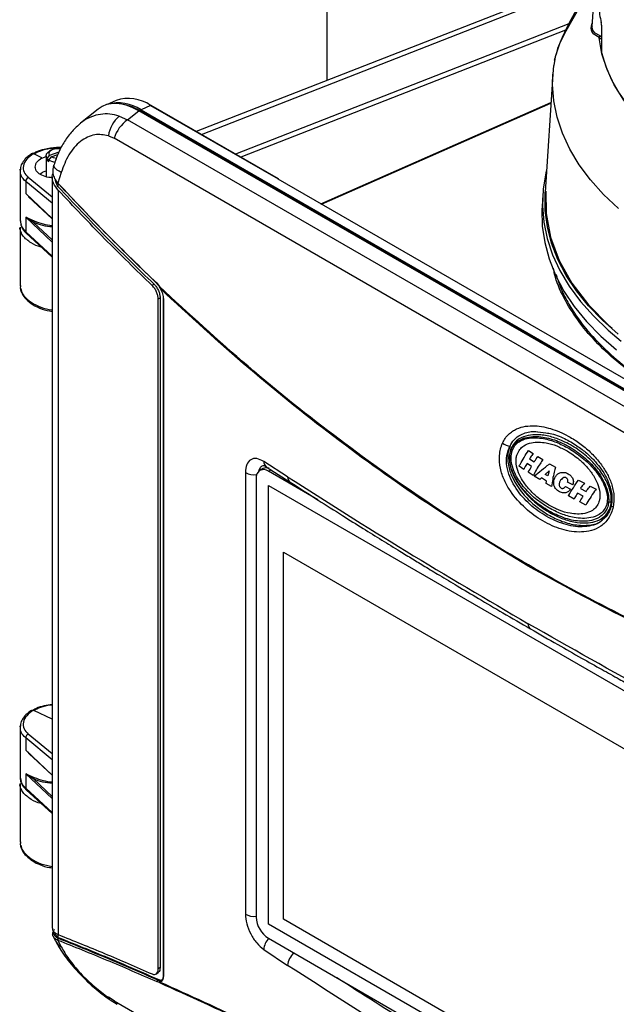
# Model space of a CAD drawing. Header units: inches. Extents: x 0.6 to 33.8, y 0 to 21.7.
# Tile 92 of 169: x 25.1 to 26.1, y 11.4 to 13.1. Entities that reach past the tile are written whole.
import ezdxf

# ---------------------------------------------------------------- set-up
doc = ezdxf.new("R2010")
doc.units = ezdxf.units.IN
doc.header["$MEASUREMENT"] = 0

msp = doc.modelspace()

# ---------------------------------------------------------------- linework, layer by layer
at = {"color": 7, "linetype": 'Continuous'}
for p, q in [((25.5756, 13.405), (25.5756, 13.0134)), ((26.0285, 13.1907), (25.3529, 12.9262)), ((25.3618, 12.9211), (26.0247, 13.1807)), ((26.0305, 13.1547), (26.0273, 13.1051)), ((25.9878, 13.1097), (25.4201, 12.8874)), ((26.0275, 13.1052), (26.0273, 13.104)), ((26.0434, 13.1075), (26.0437, 13.0604)), ((25.9824, 13.099), (25.429, 12.8823)), ((26.0416, 13.0842), (26.0393, 13.0856)), ((26.0436, 13.0833), (26.0416, 13.0842)), ((25.9617, 13.0388), (25.9607, 13.0237)), ((25.9639, 13.0495), (25.9621, 13.0387)), ((25.9642, 13.051), (25.963, 13.047)), ((25.9604, 13.0237), (25.9474, 12.8225)), ((25.2165, 12.9788), (25.2013, 12.9721)), ((25.2752, 12.9706), (25.2591, 12.9629)), ((25.2752, 12.9706), (25.4924, 12.8452)), ((25.4933, 12.8452), (25.2761, 12.9706)), ((25.5656, 12.8029), (25.9573, 12.9755)), ((25.5664, 12.8024), (25.9572, 12.9746)), ((25.186, 12.9643), (25.1559, 12.9403)), ((25.2358, 12.9461), (25.2551, 12.9615)), ((26.8468, 12.0427), (25.2551, 12.9615)), ((25.2577, 12.96), (25.2591, 12.9608)), ((25.2591, 12.9629), (26.8497, 12.0446)), ((26.8497, 12.0426), (25.2591, 12.9608)), ((25.1561, 12.94), (25.1551, 12.9391)), ((25.2217, 12.9523), (25.2358, 12.9461)), ((26.8238, 12.0294), (25.2358, 12.9461)), ((25.2033, 12.9189), (25.213, 12.9145)), ((26.801, 11.9978), (25.213, 12.9145)), ((25.0761, 12.888), (25.0755, 12.8883)), ((25.0899, 12.8814), (25.0761, 12.888)), ((25.099, 12.8798), (25.1033, 12.8854)), ((25.1065, 12.8946), (25.103, 12.8926)), ((25.1189, 12.891), (25.1033, 12.8854)), ((25.1058, 12.8829), (25.1172, 12.887)), ((25.0899, 12.8814), (25.09, 12.8806)), ((25.09, 12.8806), (25.0972, 12.8834)), ((25.0972, 12.8846), (25.0972, 12.8492)), ((25.099, 12.8774), (25.099, 12.8798)), ((25.1026, 12.8787), (25.099, 12.8774)), ((25.1058, 12.8829), (25.1016, 12.8774)), ((25.1016, 12.8774), (25.1016, 12.875)), ((25.0535, 12.862), (25.0529, 12.859)), ((25.0529, 12.8591), (25.0529, 12.774)), ((25.1104, 12.8685), (25.1095, 12.8654)), ((25.1104, 12.8671), (25.1098, 12.8653)), ((25.1229, 12.8564), (25.1175, 12.8381)), ((25.0625, 12.841), (25.0625, 12.8202)), ((25.1076, 12.8038), (25.0625, 12.841)), ((25.1076, 12.8141), (25.0669, 12.8476)), ((25.1076, 12.8489), (25.1076, 11.5688)), ((25.1184, 12.8368), (25.1164, 12.8396)), ((25.1179, 12.8319), (25.1179, 12.8357)), ((25.4924, 12.8451), (25.4924, 12.8452)), ((26.6486, 12.1777), (25.4924, 12.8451)), ((25.0625, 12.8202), (25.0678, 12.8154)), ((25.0717, 12.8107), (25.0625, 12.8202)), ((25.0625, 12.8202), (25.1076, 12.7778)), ((25.1177, 12.8263), (25.1177, 11.5577)), ((25.9436, 12.8188), (25.9423, 12.7985)), ((25.0675, 12.815), (25.1076, 12.7773)), ((25.0529, 12.774), (25.0547, 12.7668)), ((25.0535, 12.774), (25.0537, 12.7727)), ((25.0625, 12.78), (25.0625, 12.7553)), ((25.0625, 12.78), (25.0717, 12.7759)), ((25.0759, 12.7712), (25.0625, 12.78)), ((25.1076, 12.7377), (25.0625, 12.78)), ((25.0717, 12.7759), (25.0771, 12.7737)), ((25.1076, 12.7414), (25.0759, 12.7712)), ((25.0529, 12.7632), (25.0529, 12.6637)), ((25.1076, 12.7138), (25.0625, 12.7553)), ((25.0635, 12.7527), (25.1076, 12.7122)), ((25.2862, 12.6692), (25.2851, 12.6684)), ((25.0529, 12.6638), (25.0535, 12.6617)), ((25.2812, 12.6658), (25.278, 12.6636)), ((25.2866, 12.6669), (25.2904, 12.6618)), ((25.2876, 12.6655), (25.291, 12.6609)), ((25.2904, 12.6618), (25.2917, 12.6583)), ((25.2882, 12.6407), (25.2914, 12.6429)), ((25.2882, 11.4991), (25.2882, 12.6407)), ((25.2914, 12.6429), (25.2914, 11.5013)), ((25.2965, 12.6416), (25.2965, 11.4875)), ((25.297, 12.6408), (25.297, 11.4868)), ((25.9303, 12.415), (25.9488, 12.4124)), ((25.9191, 12.3827), (25.9273, 12.3773)), ((25.921, 12.3684), (25.929, 12.3633)), ((25.9352, 12.3723), (25.9435, 12.3671)), ((25.4668, 12.3516), (25.4613, 12.3484)), ((25.5088, 12.3378), (25.4681, 12.3639)), ((25.4692, 12.3567), (25.4723, 12.3548)), ((25.4723, 12.3548), (25.5128, 12.3288)), ((25.476, 12.347), (25.4805, 12.3495)), ((25.9111, 12.3503), (25.9032, 12.3557)), ((25.9243, 12.3554), (25.9166, 12.3604)), ((25.9552, 12.3598), (25.9649, 12.3541)), ((25.4368, 12.345), (25.4368, 11.5926)), ((25.4552, 12.3349), (25.4552, 11.5875)), ((25.5602, 12.2984), (25.476, 12.347)), ((25.9272, 12.3399), (25.9188, 12.3453)), ((25.9384, 12.3329), (25.9289, 12.3389)), ((25.9412, 12.3357), (25.9384, 12.3329)), ((25.95, 12.3304), (25.9412, 12.3357)), ((25.9477, 12.3418), (25.9546, 12.3481)), ((25.952, 12.3392), (25.9477, 12.3418)), ((25.9546, 12.3481), (25.952, 12.3392)), ((26.0043, 12.3322), (26.0144, 12.3268)), ((25.476, 12.3228), (26.4017, 11.7885)), ((25.476, 11.5754), (25.476, 12.3228)), ((25.9492, 12.3265), (25.95, 12.3304)), ((25.9584, 12.3211), (25.9492, 12.3265)), ((25.9819, 12.3212), (25.9905, 12.3164)), ((25.9945, 12.324), (25.9858, 12.3287)), ((26.0076, 12.3179), (26.0174, 12.3128)), ((26.0242, 12.3218), (26.0344, 12.3167)), ((25.997, 12.2998), (25.9871, 12.305)), ((26.0124, 12.3049), (26.0029, 12.3099)), ((26.0168, 12.2896), (26.0064, 12.2948)), ((25.5017, 12.2095), (26.3764, 11.7045)), ((25.5017, 11.5838), (25.5017, 12.2095)), ((25.0761, 11.9397), (25.0755, 11.9399)), ((25.1076, 11.9247), (25.0761, 11.9397)), ((25.0535, 11.9137), (25.0529, 11.9106)), ((25.0529, 11.9107), (25.0529, 11.8256)), ((25.1076, 11.8658), (25.0669, 11.8993)), ((25.0625, 11.8926), (25.0625, 11.8718)), ((25.1076, 11.8554), (25.0625, 11.8926)), ((25.0625, 11.8718), (25.0678, 11.8671)), ((25.0717, 11.8624), (25.0625, 11.8718)), ((25.0625, 11.8718), (25.1076, 11.8295)), ((25.0675, 11.8666), (25.1076, 11.829)), ((25.0625, 11.8317), (25.0625, 11.8069)), ((25.0625, 11.8317), (25.0717, 11.8276)), ((25.0759, 11.8228), (25.0625, 11.8317)), ((25.1076, 11.7893), (25.0625, 11.8317)), ((25.0529, 11.8256), (25.0547, 11.8185)), ((25.0529, 11.8149), (25.0529, 11.7154)), ((25.0537, 11.8243), (25.0535, 11.8256)), ((25.0717, 11.8276), (25.0771, 11.8253)), ((25.1076, 11.7931), (25.0759, 11.8228)), ((25.0625, 11.8069), (25.1076, 11.7654)), ((25.0635, 11.8044), (25.1076, 11.7638)), ((25.0529, 11.7154), (25.0535, 11.7133)), ((26.3764, 11.0788), (25.5017, 11.5838)), ((26.4017, 11.0411), (25.476, 11.5754)), ((25.1095, 11.5543), (25.1128, 11.5476)), ((25.1131, 11.547), (25.1128, 11.5476)), ((25.1175, 11.5477), (25.1229, 11.5368)), ((25.1179, 11.5528), (25.1179, 11.5576)), ((25.476, 11.5513), (26.4017, 11.0169)), ((25.4681, 11.5322), (25.5088, 11.5051)), ((25.2842, 11.4901), (25.2881, 11.4928)), ((25.2914, 11.5013), (25.2882, 11.4991)), ((25.2904, 11.4758), (25.2866, 11.4769)), ((25.2876, 11.48), (25.2891, 11.481)), ((25.291, 11.4789), (25.2876, 11.48)), ((25.2917, 11.4766), (25.2904, 11.4758)), ((25.2924, 11.4791), (25.291, 11.4789)), ((25.2938, 11.4799), (25.2924, 11.4791)), ((25.213, 11.4447), (25.2033, 11.4508)), ((25.2065, 11.4463), (25.2182, 11.439)), ((25.213, 11.4447), (26.801, 10.528))]:
    msp.add_line(p, q, dxfattribs=at)
at = {"color": 7, "linetype": 'Continuous', "flags": 128}
for points in [[(26.0306, 13.1955), (26.0306, 13.1952), (26.0283, 13.1892), (26.0256, 13.1827), (26.0232, 13.1771), (26.0205, 13.1714), (26.0172, 13.1645), (26.0128, 13.156), (26.0035, 13.1388), (25.9912, 13.1161), (25.984, 13.1023), (25.9763, 13.0861), (25.9688, 13.0673), (25.966, 13.0575)], [(26.0306, 13.1806), (26.0261, 13.1717), (26.0169, 13.1555), (26.0061, 13.1377), (25.9944, 13.1182), (25.9827, 13.0973), (25.9722, 13.0752), (25.9646, 13.0535), (25.9639, 13.0495)], [(26.0259, 13.1021), (26.0268, 13.1083), (26.0277, 13.1104)], [(26.0273, 13.104), (26.0282, 13.0989), (26.0309, 13.0946), (26.0407, 13.0895)], [(26.0396, 13.0865), (26.0295, 13.0922), (26.0268, 13.0966), (26.0259, 13.1021)], [(26.0407, 13.0895), (26.043, 13.0881), (26.0432, 13.088)], [(26.1762, 12.8886), (26.1497, 12.9082), (26.1236, 12.9309), (26.1008, 12.9548), (26.0813, 12.9796), (26.0653, 13.0053), (26.0529, 13.0317), (26.0442, 13.0585), (26.0393, 13.0856)], [(26.0437, 13.0604), (26.0509, 13.037), (26.0608, 13.0139), (26.0736, 12.9912), (26.089, 12.9691), (26.1071, 12.9477), (26.1277, 12.9271), (26.1508, 12.9073), (26.1762, 12.8886)], [(26.0724, 12.795), (26.047, 12.8189), (26.0246, 12.8438), (26.0053, 12.8695), (25.9894, 12.896), (25.9768, 12.923), (25.9677, 12.9506), (25.9621, 12.9784), (25.9599, 13.0064), (25.9604, 13.0237)], [(25.2591, 12.9608), (25.2437, 12.9681), (25.2299, 12.9719)], [(25.099, 12.8798), (25.0973, 12.8838), (25.0981, 12.8878), (25.1013, 12.8915), (25.103, 12.8926)], [(25.1033, 12.8854), (25.1022, 12.8883), (25.1029, 12.8912), (25.1053, 12.8938), (25.1091, 12.8958), (25.1139, 12.8969), (25.1191, 12.897), (25.1219, 12.8966)], [(25.1122, 12.8735), (25.107, 12.8747), (25.1016, 12.8774)], [(25.1147, 12.8802), (25.1099, 12.8811), (25.1058, 12.8829)], [(25.1229, 12.8564), (25.1194, 12.8584), (25.1163, 12.8603), (25.1139, 12.8622), (25.112, 12.8641), (25.1108, 12.8658), (25.1103, 12.8673), (25.1104, 12.8685)], [(25.9498, 12.8594), (25.9489, 12.8556), (25.9443, 12.8276), (25.9431, 12.7996), (25.9454, 12.7716), (25.9511, 12.7437), (25.9603, 12.7161), (25.9727, 12.689), (25.9885, 12.6625), (26.0075, 12.6366), (26.0296, 12.6117), (26.0548, 12.5876), (26.0772, 12.569)], [(25.1184, 12.8368), (25.1181, 12.8367), (25.1177, 12.8367), (25.1175, 12.8367), (25.1173, 12.8369), (25.1172, 12.8371), (25.1172, 12.8374), (25.1173, 12.8377), (25.1175, 12.8381)], [(26.0721, 12.5807), (26.0453, 12.6043), (26.0215, 12.629), (26.0009, 12.6546), (25.9835, 12.6809), (25.9693, 12.7079), (25.9586, 12.7355), (25.9514, 12.7634), (25.9476, 12.7915), (25.9473, 12.8198), (25.9474, 12.8225)], [(25.9488, 12.8243), (25.9491, 12.7862), (25.9565, 12.746), (25.9712, 12.7062), (25.9929, 12.6676), (26.0212, 12.6306), (26.0556, 12.5959), (26.0617, 12.591)], [(25.9423, 12.7985), (25.942, 12.7932), (25.9426, 12.7649), (25.9467, 12.7367), (25.9542, 12.7088), (25.9652, 12.6812), (25.9796, 12.6541), (25.9972, 12.6277), (26.0181, 12.6021), (26.0421, 12.5775), (26.0691, 12.5538)], [(25.2866, 12.6669), (25.2865, 12.6665), (25.2864, 12.6662), (25.2864, 12.6659), (25.2865, 12.6656), (25.2867, 12.6655), (25.2869, 12.6654), (25.2872, 12.6654), (25.2876, 12.6655)], [(25.2904, 12.6618), (25.2902, 12.6616), (25.29, 12.6613), (25.2899, 12.6611), (25.29, 12.6609), (25.2901, 12.6608), (25.2903, 12.6608), (25.2906, 12.6608), (25.2908, 12.6608)], [(25.2917, 12.6583), (25.2916, 12.6582), (25.2916, 12.6581), (25.2916, 12.658), (25.2916, 12.658), (25.2917, 12.658), (25.2918, 12.658)], [(25.8865, 12.3732), (25.8863, 12.3732), (25.8863, 12.3731), (25.8863, 12.3731), (25.8863, 12.373), (25.8865, 12.373), (25.8867, 12.3729), (25.8869, 12.3728), (25.8872, 12.3728)], [(26.0601, 12.2886), (26.0601, 12.2883), (26.0604, 12.2878), (26.0611, 12.2873), (26.0621, 12.2868), (26.0634, 12.2862)]]:
    msp.add_lwpolyline(points, dxfattribs=at)
at = {"color": 7, "linetype": 'Continuous'}
for centre, radius, start, end in [((26.2397, 13.1564), 0.2017, 184.6717, 192.8621), ((26.0216, 13.1074), 0.0219, 0.2899, 10.8608), ((26.0366, 13.0894), 0.0041, 315.5727, 1.8977), ((26.0403, 13.0858), 0.00105, 134.2831, 187.3918), ((25.2204, 12.9063), 0.0685, 55.6607, 105.8161), ((25.2378, 12.9175), 0.0649, 54.7963, 109.2214), ((25.2757, 12.9698), 0.000916, 64.1059, 120.3461), ((25.2588, 12.9101), 0.0562, 131.3921, 171.044), ((25.2728, 12.8954), 0.0627, 126.0906, 162.2831), ((25.1089, 12.8854), 0.0127, 219.0703, 235.066), ((25.0698, 12.8409), 0.00738, 113.4095, 179.2142), ((25.0738, 12.7738), 0.00338, 309.5729, 358.1877), ((25.1146, 12.8588), 0.093, 246.2409, 265.7028), ((25.0658, 12.7551), 0.00339, 177.9545, 226.0019), ((25.2973, 12.6415), 0.000803, 127.1787, 243.2062), ((25.8891, 12.4131), 0.023, 231.9514, 266.6599), ((25.4679, 12.337), 0.0129, 50.7967, 189.214), ((25.4726, 12.3404), 0.0126, 68.8791, 117.2273), ((25.4786, 12.3633), 0.0105, 176.4157, 233.4002), ((25.4516, 12.3706), 0.0296, 239.9671, 278.7552), ((25.519, 12.337), 0.0103, 175.5565, 232.7569), ((26.0612, 12.3421), 0.0472, 263.3499, 268.6469), ((25.9284, 12.0864), 0.00976, 173.8879, 234.8006), ((25.0698, 11.8925), 0.00738, 113.4095, 179.2142), ((25.0738, 11.8254), 0.00338, 309.5729, 358.1877), ((25.1146, 11.9105), 0.093, 246.2409, 265.7028), ((25.0658, 11.8068), 0.00339, 177.9545, 226.0019), ((25.4513, 11.6171), 0.0285, 239.2837, 277.7744), ((25.5005, 11.5895), 0.0454, 182.6055, 237.3945), ((25.1359, 11.5592), 0.0258, 208.1148, 239.7629), ((25.1195, 11.5489), 0.00228, 118.4498, 210.2012), ((25.4964, 11.5305), 0.0284, 133.8602, 176.4024), ((25.538, 11.5033), 0.0293, 128.8811, 176.468), ((25.2887, 11.478), 0.00234, 118.5905, 207.1917), ((25.292, 11.4771), 0.00209, 119.7941, 220.925), ((25.2935, 11.4775), 0.00195, 125.4073, 206.4984), ((25.2974, 11.4876), 0.000914, 184.081, 240.005), ((25.2117, 11.4534), 0.00881, 197.3552, 233.4448), ((25.2259, 11.4512), 0.0144, 206.6566, 239.3768)]:
    msp.add_arc(centre, radius, start, end, dxfattribs=at)
for centre, major_axis, ratio, start_param, end_param in [((25.2558, 12.8562), (-0.0645, 0.1117), 0.573012, 5.501665, 6.369802), ((25.4923, 12.8435), (0.00101, 0.00169), 0.606739, 5.506608, 6.990138)]:
    msp.add_ellipse(centre, major_axis=major_axis, ratio=ratio, start_param=start_param, end_param=end_param, dxfattribs=at)
for points, knots in [([(25.2217, 12.9523), (25.2164, 12.9536), (25.2058, 12.9564), (25.1898, 12.9559), (25.174, 12.9515), (25.1626, 12.946), (25.1571, 12.9409), (25.1561, 12.94)], [0, 0, 0, 0, 0.225279, 0.453598, 0.69286, 0.942802, 1, 1, 1, 1]), ([(25.1561, 12.9404), (25.1511, 12.9359), (25.141, 12.9269), (25.1283, 12.9095), (25.1177, 12.8901), (25.1128, 12.8757), (25.1104, 12.8685)], [0, 0, 0, 0, 0.250192, 0.500424, 0.750545, 1, 1, 1, 1]), ([(25.2033, 12.9189), (25.1955, 12.9202), (25.1791, 12.923), (25.1548, 12.9104), (25.1346, 12.8877), (25.1268, 12.8667), (25.1229, 12.8564)], [0, 0, 0, 0, 0.226825, 0.477552, 0.741882, 1, 1, 1, 1]), ([(25.0713, 12.8872), (25.069, 12.8856), (25.0637, 12.8819), (25.058, 12.8749), (25.0541, 12.868), (25.0536, 12.8637), (25.0535, 12.862)], [0, 0, 0, 0, 0.225597, 0.51947, 0.81557, 1, 1, 1, 1]), ([(25.0755, 12.8883), (25.0714, 12.8852), (25.063, 12.879), (25.0576, 12.8678), (25.0583, 12.8566), (25.0641, 12.8506), (25.0669, 12.8476)], [0, 0, 0, 0, 0.242829, 0.499811, 0.756905, 1, 1, 1, 1]), ([(25.0755, 12.8883), (25.0751, 12.8884), (25.0743, 12.8885), (25.0727, 12.8882), (25.0711, 12.8874), (25.0701, 12.8864), (25.0698, 12.8861)], [0, 0, 0, 0, 0.1934162, 0.4059656, 0.8101423, 1, 1, 1, 1]), ([(25.123, 12.8987), (25.1204, 12.8987), (25.1106, 12.899), (25.0959, 12.8964), (25.0823, 12.8925), (25.077, 12.8894), (25.0752, 12.8883)], [0, 0, 0, 0, 0.150144, 0.567114, 0.852094, 1, 1, 1, 1]), ([(25.1226, 12.8978), (25.1166, 12.8977), (25.1044, 12.8975), (25.0879, 12.8934), (25.0794, 12.8893), (25.0755, 12.8874)], [0, 0, 0, 0, 0.347964, 0.701056, 1, 1, 1, 1]), ([(25.0899, 12.8514), (25.0869, 12.8532), (25.0822, 12.856), (25.0793, 12.8612), (25.0785, 12.8655), (25.0793, 12.8699), (25.0822, 12.8755), (25.0869, 12.8791), (25.0899, 12.8814)], [0, 0, 0, 0, 0.239913, 0.368844, 0.500394, 0.631878, 0.760629, 1, 1, 1, 1]), ([(25.0534, 12.8591), (25.0531, 12.8599), (25.0528, 12.8607), (25.0532, 12.8616), (25.0532, 12.8618)], [0, 0, 0, 0, 0.862602, 1, 1, 1, 1]), ([(25.0625, 12.841), (25.0593, 12.8441), (25.0538, 12.8497), (25.0535, 12.8563), (25.0534, 12.8591)], [0, 0, 0, 0, 0.574739, 1, 1, 1, 1]), ([(25.0972, 12.8584), (25.0947, 12.8576), (25.0906, 12.8564), (25.0883, 12.8541), (25.0874, 12.8532)], [0, 0, 0, 0, 0.614217, 1, 1, 1, 1]), ([(25.1177, 12.8263), (25.1149, 12.83), (25.1092, 12.8375), (25.1066, 12.8477), (25.1084, 12.8528), (25.1089, 12.8542)], [0, 0, 0, 0, 0.417755, 0.835831, 1, 1, 1, 1]), ([(25.1098, 12.8653), (25.1094, 12.8643), (25.1081, 12.8609), (25.1086, 12.8542), (25.1112, 12.8459), (25.1154, 12.8407), (25.1175, 12.8381)], [0, 0, 0, 0, 0.116835, 0.410964, 0.703948, 1, 1, 1, 1]), ([(25.1075, 12.8473), (25.1055, 12.8474), (25.099, 12.8479), (25.0937, 12.8499), (25.0899, 12.8514)], [0, 0, 0, 0, 0.295665, 1, 1, 1, 1]), ([(25.1179, 12.8319), (25.1155, 12.8356), (25.113, 12.8396), (25.1132, 12.8437), (25.1132, 12.8441)], [0, 0, 0, 0, 0.9027181, 1, 1, 1, 1]), ([(25.1175, 12.8381), (25.1452, 12.8087), (25.2006, 12.75), (25.258, 12.6946), (25.2866, 12.6669)], [0, 0, 0, 0, 0.500336, 1, 1, 1, 1]), ([(25.1184, 12.8368), (25.1462, 12.8074), (25.2016, 12.7486), (25.2589, 12.6932), (25.2876, 12.6655)], [0, 0, 0, 0, 0.5008786, 1, 1, 1, 1]), ([(25.278, 12.6636), (25.2509, 12.6899), (25.1965, 12.7427), (25.144, 12.7984), (25.1177, 12.8263)], [0, 0, 0, 0, 0.499783, 1, 1, 1, 1]), ([(25.1179, 12.8319), (25.1446, 12.8034), (25.1982, 12.7465), (25.2535, 12.6927), (25.2812, 12.6658)], [0, 0, 0, 0, 0.499775, 1, 1, 1, 1]), ([(25.0537, 12.7727), (25.0538, 12.7701), (25.0542, 12.764), (25.0594, 12.7585), (25.0625, 12.7553)], [0, 0, 0, 0, 0.419222, 1, 1, 1, 1]), ([(25.1076, 12.7634), (25.1022, 12.764), (25.0907, 12.7653), (25.081, 12.7691), (25.0759, 12.7712)], [0, 0, 0, 0, 0.469935, 1, 1, 1, 1]), ([(25.0717, 12.7363), (25.0665, 12.74), (25.0585, 12.7456), (25.0542, 12.755), (25.0522, 12.7601), (25.053, 12.7626), (25.053, 12.7626)], [0, 0, 0, 0, 0.4846888, 0.7383734, 0.9988803, 1, 1, 1, 1]), ([(25.0552, 12.7649), (25.0553, 12.7642), (25.0562, 12.7598), (25.0601, 12.756), (25.0635, 12.7527)], [0, 0, 0, 0, 0.154804, 1, 1, 1, 1]), ([(25.0891, 12.7292), (25.089, 12.7292), (25.0821, 12.7303), (25.0769, 12.7333), (25.0717, 12.7363)], [0, 0, 0, 0, 0.018106, 1, 1, 1, 1]), ([(27.1724, 12.4645), (27.1586, 12.456), (27.1311, 12.439), (27.0827, 12.4164), (27.0286, 12.3959), (26.9679, 12.3782), (26.9017, 12.3639), (26.8308, 12.3535), (26.7565, 12.3475), (26.68, 12.3461), (26.6029, 12.3494), (26.5267, 12.3572), (26.4527, 12.3693), (26.3823, 12.3852), (26.3165, 12.4044), (26.2561, 12.4264), (26.2016, 12.4504), (26.1526, 12.4764), (26.1081, 12.5044), (26.0676, 12.5352), (26.0318, 12.5688), (26.0014, 12.605), (25.9784, 12.6433), (25.9651, 12.673), (25.9623, 12.6897), (25.9618, 12.6931)], [0, 0, 0, 0, 0.041576, 0.083148, 0.127052, 0.172294, 0.218663, 0.265909, 0.313749, 0.361883, 0.409996, 0.457776, 0.504926, 0.55117, 0.596268, 0.640016, 0.682251, 0.722852, 0.763453, 0.805688, 0.849436, 0.894534, 0.940778, 0.987928, 1, 1, 1, 1]), ([(25.9659, 12.6829), (25.9679, 12.6765), (25.9725, 12.6615), (25.9838, 12.6383), (26.0014, 12.6092), (26.0272, 12.5767), (26.0633, 12.5416), (26.1053, 12.5085), (26.1381, 12.4885), (26.1544, 12.4785)], [0, 0, 0, 0, 0.087341, 0.201929, 0.314867, 0.488208, 0.660161, 0.83075, 1, 1, 1, 1]), ([(25.0537, 12.6637), (25.0535, 12.6624), (25.0525, 12.6566), (25.0581, 12.6461), (25.0673, 12.6386), (25.0717, 12.635)], [0, 0, 0, 0, 0.125286, 0.575575, 1, 1, 1, 1]), ([(25.0543, 12.6585), (25.0548, 12.6555), (25.0558, 12.6491), (25.0635, 12.6394), (25.0736, 12.6311), (25.0873, 12.6245), (25.0987, 12.6205), (25.1061, 12.62), (25.1076, 12.6199)], [0, 0, 0, 0, 0.159334, 0.336387, 0.558341, 0.726718, 0.944918, 1, 1, 1, 1]), ([(25.2882, 12.6407), (25.2881, 12.6426), (25.2878, 12.6464), (25.2856, 12.6526), (25.2824, 12.6588), (25.2795, 12.6619), (25.278, 12.6636)], [0, 0, 0, 0, 0.241705, 0.483349, 0.72673, 1, 1, 1, 1]), ([(25.2812, 12.6658), (25.2826, 12.6643), (25.2854, 12.6613), (25.2887, 12.6552), (25.291, 12.6488), (25.2913, 12.6449), (25.2914, 12.6429)], [0, 0, 0, 0, 0.250561, 0.501225, 0.748932, 1, 1, 1, 1]), ([(26.609, 11.9006), (26.5495, 11.9178), (26.4311, 11.9519), (26.2566, 12.0184), (26.0856, 12.0959), (25.9184, 12.1856), (25.7549, 12.2868), (25.5956, 12.4), (25.4399, 12.524), (25.3404, 12.6158), (25.2904, 12.6618)], [0, 0, 0, 0, 0.126004, 0.25109, 0.375701, 0.5, 0.624302, 0.74891, 0.873998, 1, 1, 1, 1]), ([(25.9187, 12.1856), (25.8642, 12.2184), (25.755, 12.2841), (25.5964, 12.3974), (25.441, 12.5209), (25.3416, 12.6124), (25.2917, 12.6583)], [0, 0, 0, 0, 0.248342, 0.497387, 0.74774, 1, 1, 1, 1]), ([(25.2917, 12.6583), (25.2925, 12.6569), (25.2941, 12.654), (25.2957, 12.6495), (25.2968, 12.6449), (25.2969, 12.6422), (25.297, 12.6408)], [0, 0, 0, 0, 0.250429, 0.500399, 0.750025, 1, 1, 1, 1]), ([(25.0717, 12.635), (25.077, 12.6319), (25.0875, 12.6258), (25.101, 12.6233), (25.1076, 12.6221)], [0, 0, 0, 0, 0.50998, 1, 1, 1, 1]), ([(25.8749, 12.395), (25.8763, 12.3978), (25.8792, 12.4034), (25.885, 12.4101), (25.8917, 12.4155), (25.9012, 12.4207), (25.9141, 12.4243), (25.935, 12.4252), (25.9609, 12.4197), (25.9873, 12.4076), (26.0092, 12.3932), (26.0267, 12.3781), (26.0413, 12.3617), (26.0527, 12.3443), (26.0596, 12.3294), (26.0632, 12.3165), (26.0655, 12.3031), (26.0642, 12.293), (26.0634, 12.2862)], [0, 0, 0, 0, 0.03099, 0.062821, 0.093292, 0.12553, 0.188039, 0.250662, 0.37546, 0.499927, 0.583629, 0.666527, 0.749291, 0.811873, 0.874497, 0.90675, 0.937263, 1, 1, 1, 1]), ([(26.0601, 12.2949), (26.0601, 12.2982), (26.0602, 12.3073), (26.055, 12.3258), (26.0433, 12.3463), (26.0252, 12.3672), (26.0035, 12.385), (25.9797, 12.3984), (25.9565, 12.4069), (25.9364, 12.41), (25.9183, 12.4088), (25.9045, 12.4039), (25.8942, 12.3952), (25.8881, 12.3848), (25.8869, 12.3767), (25.8865, 12.3732)], [0, 0, 0, 0, 0.033572, 0.092653, 0.195525, 0.288588, 0.41023, 0.531758, 0.630188, 0.728423, 0.799229, 0.870391, 0.916647, 0.963326, 1, 1, 1, 1]), ([(25.8872, 12.3728), (25.8876, 12.3758), (25.8885, 12.3818), (25.8923, 12.3895), (25.8973, 12.3955), (25.9052, 12.4013), (25.9162, 12.4053), (25.9342, 12.4072), (25.9569, 12.4035), (25.9829, 12.393), (26.0075, 12.3773), (26.0263, 12.3601), (26.0395, 12.3435), (26.0481, 12.3294), (26.0534, 12.316), (26.0559, 12.3043), (26.0558, 12.2983), (26.0557, 12.2952)], [0, 0, 0, 0, 0.0320263, 0.0639017, 0.0956444, 0.127286, 0.1898186, 0.2523267, 0.3767023, 0.5008904, 0.6250696, 0.7493235, 0.8116565, 0.8741958, 0.9365157, 0.9681141, 1, 1, 1, 1]), ([(25.8877, 12.3902), (25.8898, 12.3938), (25.8946, 12.4022), (25.9081, 12.4114), (25.9219, 12.4153), (25.9313, 12.4147), (25.9337, 12.4145)], [0, 0, 0, 0, 0.200788, 0.459656, 0.860584, 1, 1, 1, 1]), ([(25.8912, 12.3818), (25.8927, 12.3851), (25.8956, 12.3916), (25.9048, 12.3993), (25.9167, 12.4036), (25.9309, 12.4047), (25.9475, 12.4027), (25.9666, 12.3972), (25.9806, 12.3899), (25.9876, 12.3862)], [0, 0, 0, 0, 0.08273, 0.165282, 0.306645, 0.439751, 0.57318, 0.786421, 1, 1, 1, 1]), ([(25.9488, 12.4124), (25.9522, 12.412), (25.964, 12.4108), (25.9825, 12.4022), (26.0032, 12.3902), (26.0199, 12.377), (26.0328, 12.364), (26.042, 12.3524), (26.0494, 12.3411), (26.056, 12.3282), (26.0604, 12.3139), (26.0618, 12.2998), (26.0607, 12.2924), (26.0601, 12.2885)], [0, 0, 0, 0, 0.063998, 0.227875, 0.36938, 0.489675, 0.590519, 0.673974, 0.727624, 0.801114, 0.89266, 0.944461, 1, 1, 1, 1]), ([(26.0634, 12.2862), (26.0624, 12.2827), (26.0605, 12.2757), (26.0539, 12.2637), (26.0425, 12.2524), (26.0264, 12.2454), (26.0038, 12.2423), (25.9755, 12.2469), (25.9431, 12.2612), (25.9132, 12.2829), (25.8913, 12.3073), (25.8776, 12.3313), (25.8705, 12.3518), (25.869, 12.3705), (25.8711, 12.3851), (25.8736, 12.3917), (25.8749, 12.395)], [0, 0, 0, 0, 0.031508, 0.063079, 0.125547, 0.188226, 0.250681, 0.375402, 0.500139, 0.624475, 0.749443, 0.812115, 0.874724, 0.937221, 0.968399, 1, 1, 1, 1]), ([(26.0456, 12.2647), (26.0439, 12.2632), (26.0381, 12.2578), (26.0259, 12.254), (26.0055, 12.2513), (25.9792, 12.256), (25.9491, 12.2694), (25.9212, 12.2895), (25.901, 12.3117), (25.8886, 12.3332), (25.8825, 12.3507), (25.8806, 12.3695), (25.8842, 12.3809), (25.886, 12.3865)], [0, 0, 0, 0, 0.0266739, 0.0943409, 0.1639402, 0.3063509, 0.4505391, 0.5942289, 0.7369382, 0.8068392, 0.8742991, 0.9386144, 1, 1, 1, 1]), ([(25.8877, 12.3902), (25.8873, 12.389), (25.8852, 12.384), (25.8833, 12.3739), (25.8841, 12.3576), (25.8893, 12.3409), (25.8978, 12.3249), (25.9096, 12.3084), (25.9258, 12.2916), (25.9472, 12.2757), (25.9703, 12.2634), (25.9952, 12.2555), (26.0192, 12.2542), (26.0366, 12.257), (26.0436, 12.2628), (26.0446, 12.2636)], [0, 0, 0, 0, 0.014017, 0.061078, 0.1088555, 0.1855706, 0.2489829, 0.3125377, 0.4224642, 0.5325681, 0.6495026, 0.7663251, 0.8837824, 0.9838754, 1, 1, 1, 1]), ([(25.886, 12.3865), (25.8863, 12.3871), (25.8868, 12.3884), (25.8874, 12.3896), (25.8877, 12.3902)], [0, 0, 0, 0, 0.501841, 1, 1, 1, 1]), ([(25.8997, 12.3757), (25.9011, 12.3787), (25.9039, 12.3849), (25.9125, 12.3921), (25.9276, 12.3976), (25.947, 12.3967), (25.9674, 12.3908), (25.979, 12.3848), (25.9849, 12.3817)], [0, 0, 0, 0, 0.088441, 0.176709, 0.325416, 0.595334, 0.797517, 1, 1, 1, 1]), ([(25.9032, 12.3557), (25.9038, 12.3567), (25.9082, 12.3657), (25.914, 12.3747), (25.9191, 12.3827)], [0, 0, 0, 0, 0.1205325, 1, 1, 1, 1]), ([(25.9876, 12.3862), (25.9954, 12.3812), (26.011, 12.3712), (26.0314, 12.3513), (26.0454, 12.3311), (26.0522, 12.3136), (26.0543, 12.3004), (26.0526, 12.2927), (26.0518, 12.2891)], [0, 0, 0, 0, 0.246752, 0.492831, 0.713025, 0.827278, 0.917682, 1, 1, 1, 1]), ([(25.4681, 12.3639), (25.4639, 12.366), (25.4557, 12.3701), (25.4453, 12.3677), (25.4382, 12.3595), (25.4372, 12.3498), (25.4368, 12.345)], [0, 0, 0, 0, 0.250534, 0.500217, 0.750009, 1, 1, 1, 1]), ([(25.8865, 12.3732), (25.8864, 12.3699), (25.8864, 12.3607), (25.8917, 12.3421), (25.9036, 12.3216), (25.922, 12.3007), (25.9438, 12.2829), (25.9677, 12.2696), (25.9908, 12.2614), (26.0107, 12.2584), (26.0286, 12.2597), (26.0423, 12.2647), (26.0526, 12.2734), (26.0585, 12.2837), (26.0596, 12.2916), (26.0601, 12.2949)], [0, 0, 0, 0, 0.033631, 0.093311, 0.197404, 0.291558, 0.414007, 0.536352, 0.633809, 0.731071, 0.801552, 0.872395, 0.918501, 0.96502, 1, 1, 1, 1]), ([(25.9597, 12.2761), (25.9514, 12.281), (25.9349, 12.2907), (25.9126, 12.3116), (25.8968, 12.3335), (25.8895, 12.3521), (25.8871, 12.3638), (25.8872, 12.3698), (25.8872, 12.3728)], [0, 0, 0, 0, 0.248933, 0.498053, 0.747882, 0.873291, 0.936186, 1, 1, 1, 1]), ([(25.9536, 12.2849), (25.9458, 12.2899), (25.9302, 12.2999), (25.9104, 12.3198), (25.8969, 12.3399), (25.8905, 12.3574), (25.8886, 12.3706), (25.8904, 12.3782), (25.8912, 12.3818)], [0, 0, 0, 0, 0.24705, 0.493437, 0.71361, 0.827728, 0.917791, 1, 1, 1, 1]), ([(25.9539, 12.2893), (25.9469, 12.2938), (25.935, 12.3014), (25.9201, 12.316), (25.9096, 12.3297), (25.9018, 12.3443), (25.898, 12.3578), (25.8978, 12.3688), (25.8992, 12.3739), (25.8997, 12.3757)], [0, 0, 0, 0, 0.251763, 0.425858, 0.599557, 0.7323, 0.866038, 0.95183, 1, 1, 1, 1]), ([(25.9273, 12.3773), (25.9257, 12.3752), (25.9236, 12.3722), (25.9216, 12.3692), (25.921, 12.3684)], [0, 0, 0, 0, 0.705654, 1, 1, 1, 1]), ([(25.9435, 12.3671), (25.9419, 12.3647), (25.9357, 12.3556), (25.9308, 12.3466), (25.9272, 12.3399)], [0, 0, 0, 0, 0.259973, 1, 1, 1, 1]), ([(25.929, 12.3633), (25.9292, 12.3636), (25.9312, 12.3666), (25.9333, 12.3696), (25.9352, 12.3723)], [0, 0, 0, 0, 0.098559, 1, 1, 1, 1]), ([(25.9849, 12.3817), (25.9919, 12.3772), (26.0037, 12.3696), (26.0186, 12.355), (26.0292, 12.3413), (26.0371, 12.3266), (26.041, 12.3131), (26.0411, 12.302), (26.0397, 12.297), (26.0392, 12.2952)], [0, 0, 0, 0, 0.2517639, 0.4252532, 0.5983474, 0.7315035, 0.8656614, 0.9522634, 1, 1, 1, 1]), ([(25.4698, 12.3563), (25.4686, 12.3563), (25.4653, 12.3564), (25.4615, 12.353), (25.4593, 12.349), (25.459, 12.3461), (25.459, 12.3458)], [0, 0, 0, 0, 0.206521, 0.578564, 0.950386, 1, 1, 1, 1]), ([(25.9166, 12.3604), (25.9152, 12.358), (25.9133, 12.3546), (25.9116, 12.3512), (25.9111, 12.3503)], [0, 0, 0, 0, 0.710858, 1, 1, 1, 1]), ([(25.9188, 12.3453), (25.919, 12.3457), (25.9207, 12.3491), (25.9226, 12.3524), (25.9243, 12.3554)], [0, 0, 0, 0, 0.119203, 1, 1, 1, 1]), ([(25.9289, 12.3389), (25.9371, 12.3457), (25.9454, 12.3527), (25.955, 12.3597), (25.9552, 12.3598)], [0, 0, 0, 0, 0.983187, 1, 1, 1, 1]), ([(25.9649, 12.3541), (25.9642, 12.3513), (25.9613, 12.3403), (25.9596, 12.3292), (25.9584, 12.3211)], [0, 0, 0, 0, 0.257704, 1, 1, 1, 1]), ([(25.5088, 12.3378), (25.5755, 12.2953), (25.7089, 12.2102), (25.8488, 12.1283), (25.9187, 12.0874)], [0, 0, 0, 0, 0.500079, 1, 1, 1, 1]), ([(25.9624, 12.3232), (25.9622, 12.3251), (25.9617, 12.329), (25.9631, 12.3346), (25.966, 12.3397), (25.9702, 12.3437), (25.9736, 12.3447), (25.9752, 12.3452)], [0, 0, 0, 0, 0.1879663, 0.3756406, 0.5781016, 0.7974099, 1, 1, 1, 1]), ([(25.9739, 12.3319), (25.9731, 12.3305), (25.9719, 12.3285), (25.9712, 12.3253), (25.9713, 12.323), (25.9722, 12.3209), (25.973, 12.3199), (25.9735, 12.3194)], [0, 0, 0, 0, 0.364191, 0.529422, 0.696308, 0.841342, 1, 1, 1, 1]), ([(25.9848, 12.3349), (25.9843, 12.3354), (25.9834, 12.3362), (25.9814, 12.3367), (25.979, 12.3363), (25.9762, 12.3348), (25.9747, 12.3329), (25.9739, 12.3319)], [0, 0, 0, 0, 0.136628, 0.273022, 0.470224, 0.731413, 1, 1, 1, 1]), ([(25.9752, 12.3452), (25.9775, 12.3452), (25.9821, 12.3453), (25.9881, 12.3423), (25.9924, 12.3385), (25.9948, 12.3347), (25.9953, 12.3322), (25.9955, 12.3312)], [0, 0, 0, 0, 0.272314, 0.5423, 0.756372, 0.900854, 1, 1, 1, 1]), ([(25.9858, 12.3287), (25.9859, 12.3295), (25.9863, 12.3309), (25.986, 12.3328), (25.9854, 12.3341), (25.9849, 12.3347), (25.9848, 12.3349)], [0, 0, 0, 0, 0.371316, 0.612002, 0.852559, 1, 1, 1, 1]), ([(25.9871, 12.305), (25.9873, 12.3054), (25.9922, 12.3144), (25.9984, 12.3235), (26.0043, 12.3322)], [0, 0, 0, 0, 0.0422348, 1, 1, 1, 1]), ([(25.5128, 12.3288), (25.5287, 12.3185), (25.5584, 12.2994), (25.6, 12.2731), (25.6362, 12.2503), (25.6689, 12.2301), (25.6969, 12.2128), (25.7213, 12.1979), (25.7438, 12.1842), (25.7692, 12.1689), (25.7995, 12.1507), (25.8355, 12.1293), (25.8771, 12.1048), (25.9069, 12.0875), (25.9228, 12.0784)], [0, 0, 0, 0, 0.120247, 0.223841, 0.310829, 0.389183, 0.464713, 0.516934, 0.568167, 0.628391, 0.701686, 0.788052, 0.88749, 1, 1, 1, 1]), ([(25.9828, 12.3104), (25.9809, 12.3102), (25.9766, 12.3098), (25.9704, 12.3127), (25.9658, 12.3168), (25.9633, 12.3204), (25.9627, 12.3225), (25.9624, 12.3232)], [0, 0, 0, 0, 0.24239, 0.5469, 0.789174, 0.924192, 1, 1, 1, 1]), ([(25.9735, 12.3194), (25.974, 12.3189), (25.9749, 12.3181), (25.9766, 12.3177), (25.9784, 12.318), (25.9802, 12.3191), (25.9813, 12.3204), (25.9819, 12.3212)], [0, 0, 0, 0, 0.175863, 0.351904, 0.530921, 0.731839, 1, 1, 1, 1]), ([(25.9905, 12.3164), (25.99, 12.3157), (25.9889, 12.3143), (25.9865, 12.3119), (25.9843, 12.311), (25.9828, 12.3104)], [0, 0, 0, 0, 0.251196, 0.5026, 1, 1, 1, 1]), ([(25.9955, 12.3312), (25.9956, 12.3301), (25.9956, 12.3282), (25.995, 12.3258), (25.9946, 12.3246), (25.9945, 12.324)], [0, 0, 0, 0, 0.4738203, 0.7354501, 1, 1, 1, 1]), ([(26.0144, 12.3268), (26.0128, 12.3247), (26.0104, 12.3218), (26.0082, 12.3188), (26.0076, 12.3179)], [0, 0, 0, 0, 0.7073195, 1, 1, 1, 1]), ([(26.0344, 12.3167), (26.0336, 12.3155), (26.0269, 12.3065), (26.0215, 12.2974), (26.0168, 12.2896)], [0, 0, 0, 0, 0.132643, 1, 1, 1, 1]), ([(26.0174, 12.3128), (26.0179, 12.3134), (26.02, 12.3164), (26.0224, 12.3194), (26.0242, 12.3218)], [0, 0, 0, 0, 0.203542, 1, 1, 1, 1]), ([(26.0029, 12.3099), (26.0013, 12.3073), (25.9993, 12.3039), (25.9974, 12.3006), (25.997, 12.2998)], [0, 0, 0, 0, 0.769685, 1, 1, 1, 1]), ([(26.0064, 12.2948), (26.0067, 12.2953), (26.0086, 12.2987), (26.0106, 12.3021), (26.0124, 12.3049)], [0, 0, 0, 0, 0.154694, 1, 1, 1, 1]), ([(26.0518, 12.2891), (26.0503, 12.2859), (26.0473, 12.2794), (26.038, 12.2718), (26.0257, 12.2675), (26.0111, 12.2664), (25.9941, 12.2683), (25.9745, 12.2739), (25.9606, 12.2812), (25.9536, 12.2849)], [0, 0, 0, 0, 0.082217, 0.164245, 0.305424, 0.438762, 0.572424, 0.786043, 1, 1, 1, 1]), ([(26.0392, 12.2952), (26.0378, 12.2921), (26.035, 12.286), (26.0265, 12.2788), (26.0113, 12.2733), (25.9919, 12.2743), (25.9714, 12.2801), (25.9597, 12.2862), (25.9539, 12.2893)], [0, 0, 0, 0, 0.088048, 0.175922, 0.324112, 0.593538, 0.796617, 1, 1, 1, 1]), ([(26.0557, 12.2952), (26.0553, 12.2923), (26.0545, 12.2863), (26.0506, 12.2787), (26.0455, 12.2727), (26.0375, 12.2669), (26.0264, 12.2629), (26.0083, 12.2611), (25.9855, 12.2645), (25.9683, 12.2723), (25.9597, 12.2761)], [0, 0, 0, 0, 0.063534, 0.127251, 0.190749, 0.253916, 0.37869, 0.503505, 0.752053, 1, 1, 1, 1]), ([(26.0601, 12.2884), (26.0593, 12.2855), (26.0577, 12.2798), (26.0522, 12.2697), (26.0464, 12.2649), (26.0424, 12.2616)], [0, 0, 0, 0, 0.250961, 0.500069, 1, 1, 1, 1]), ([(26.6066, 11.8992), (26.5473, 11.9163), (26.4291, 11.9505), (26.2552, 12.0171), (26.0845, 12.0939), (25.9739, 12.1551), (25.9187, 12.1856)], [0, 0, 0, 0, 0.2522599, 0.5026135, 0.7516579, 1, 1, 1, 1]), ([(26.3538, 11.85), (26.2797, 11.8887), (26.1316, 11.9662), (25.9897, 12.047), (25.9187, 12.0874)], [0, 0, 0, 0, 0.500079, 1, 1, 1, 1]), ([(25.9228, 12.0784), (25.9381, 12.0695), (25.9669, 12.053), (26.0076, 12.0299), (26.0425, 12.0103), (26.0717, 11.9941), (26.0957, 11.9808), (26.1201, 11.9673), (26.1498, 11.9511), (26.189, 11.9299), (26.2371, 11.9042), (26.2942, 11.8739), (26.3356, 11.8525), (26.3578, 11.841)], [0, 0, 0, 0, 0.108883, 0.204049, 0.285496, 0.353226, 0.407238, 0.452482, 0.522316, 0.611986, 0.72149, 0.850828, 1, 1, 1, 1]), ([(25.1076, 11.9493), (25.103, 11.9487), (25.0935, 11.9476), (25.0823, 11.9441), (25.077, 11.941), (25.0752, 11.94)], [0, 0, 0, 0, 0.382322, 0.788955, 1, 1, 1, 1]), ([(25.1076, 11.9486), (25.1066, 11.9486), (25.0996, 11.9483), (25.0879, 11.945), (25.0794, 11.9409), (25.0755, 11.9391)], [0, 0, 0, 0, 0.081573, 0.578922, 1, 1, 1, 1]), ([(25.0713, 11.9388), (25.069, 11.9372), (25.0637, 11.9335), (25.058, 11.9266), (25.0541, 11.9197), (25.0536, 11.9154), (25.0535, 11.9137)], [0, 0, 0, 0, 0.225597, 0.51947, 0.81557, 1, 1, 1, 1]), ([(25.0755, 11.9399), (25.0714, 11.9369), (25.063, 11.9306), (25.0576, 11.9194), (25.0583, 11.9083), (25.0641, 11.9022), (25.0669, 11.8993)], [0, 0, 0, 0, 0.242829, 0.499811, 0.756905, 1, 1, 1, 1]), ([(25.0698, 11.9377), (25.0701, 11.938), (25.0711, 11.939), (25.0727, 11.9398), (25.0743, 11.9402), (25.0751, 11.94), (25.0755, 11.9399)], [0, 0, 0, 0, 0.1898577, 0.5940344, 0.8065838, 1, 1, 1, 1]), ([(25.0534, 11.9108), (25.0531, 11.9115), (25.0528, 11.9124), (25.0532, 11.9133), (25.0532, 11.9134)], [0, 0, 0, 0, 0.862602, 1, 1, 1, 1]), ([(25.0625, 11.8926), (25.0593, 11.8958), (25.0538, 11.9013), (25.0535, 11.9079), (25.0534, 11.9108)], [0, 0, 0, 0, 0.574739, 1, 1, 1, 1]), ([(25.0717, 11.7879), (25.0665, 11.7916), (25.0585, 11.7972), (25.0542, 11.8067), (25.0522, 11.8117), (25.053, 11.8143), (25.053, 11.8143)], [0, 0, 0, 0, 0.484689, 0.738373, 0.99888, 1, 1, 1, 1]), ([(25.0625, 11.8069), (25.0594, 11.8101), (25.0542, 11.8157), (25.0538, 11.8218), (25.0537, 11.8243)], [0, 0, 0, 0, 0.580778, 1, 1, 1, 1]), ([(25.0552, 11.8165), (25.0553, 11.8159), (25.0562, 11.8115), (25.0601, 11.8076), (25.0635, 11.8044)], [0, 0, 0, 0, 0.154804, 1, 1, 1, 1]), ([(25.1076, 11.8151), (25.1022, 11.8157), (25.0907, 11.8169), (25.081, 11.8208), (25.0759, 11.8228)], [0, 0, 0, 0, 0.469935, 1, 1, 1, 1]), ([(25.0891, 11.7809), (25.089, 11.7809), (25.0821, 11.782), (25.0769, 11.785), (25.0717, 11.7879)], [0, 0, 0, 0, 0.018106, 1, 1, 1, 1]), ([(25.0537, 11.7154), (25.0535, 11.7141), (25.0525, 11.7083), (25.0581, 11.6977), (25.0673, 11.6903), (25.0717, 11.6866)], [0, 0, 0, 0, 0.125286, 0.575575, 1, 1, 1, 1]), ([(25.0543, 11.7101), (25.0548, 11.7071), (25.0558, 11.7008), (25.0635, 11.6911), (25.0736, 11.6828), (25.0873, 11.6762), (25.0987, 11.6721), (25.1061, 11.6716), (25.1076, 11.6715)], [0, 0, 0, 0, 0.159334, 0.336387, 0.558341, 0.726718, 0.944918, 1, 1, 1, 1]), ([(25.0717, 11.6866), (25.077, 11.6835), (25.0875, 11.6775), (25.101, 11.675), (25.1076, 11.6738)], [0, 0, 0, 0, 0.50998, 1, 1, 1, 1]), ([(25.4368, 11.5926), (25.4372, 11.5871), (25.4382, 11.5763), (25.4454, 11.5585), (25.4557, 11.5424), (25.464, 11.5356), (25.4681, 11.5322)], [0, 0, 0, 0, 0.2505577, 0.5002396, 0.7500192, 1, 1, 1, 1]), ([(25.1079, 11.5688), (25.1082, 11.5669), (25.1087, 11.5627), (25.1137, 11.5593), (25.1173, 11.5578), (25.1177, 11.5577)], [0, 0, 0, 0, 0.425444, 0.931644, 1, 1, 1, 1]), ([(25.1098, 11.5545), (25.1095, 11.5549), (25.1081, 11.5568), (25.1084, 11.5609), (25.1103, 11.5646), (25.1113, 11.5664)], [0, 0, 0, 0, 0.125456, 0.563571, 1, 1, 1, 1]), ([(25.1103, 11.5627), (25.11, 11.5612), (25.1096, 11.5591), (25.1108, 11.5575), (25.1111, 11.5571)], [0, 0, 0, 0, 0.7666652, 1, 1, 1, 1]), ([(25.1179, 11.5528), (25.1157, 11.5545), (25.1126, 11.5568), (25.1132, 11.5601), (25.1133, 11.561)], [0, 0, 0, 0, 0.7016366, 1, 1, 1, 1]), ([(25.1175, 11.5477), (25.1154, 11.5488), (25.1117, 11.5506), (25.1103, 11.5533), (25.1098, 11.5545)], [0, 0, 0, 0, 0.582767, 1, 1, 1, 1]), ([(25.1111, 11.5571), (25.1116, 11.5561), (25.1129, 11.5536), (25.1164, 11.5519), (25.1184, 11.5509)], [0, 0, 0, 0, 0.41837, 1, 1, 1, 1]), ([(25.1131, 11.547), (25.1179, 11.5385), (25.1274, 11.5219), (25.1473, 11.498), (25.165, 11.48), (25.1787, 11.4674), (25.1928, 11.4559), (25.2019, 11.4495), (25.2065, 11.4463)], [0, 0, 0, 0, 0.265144, 0.519677, 0.642978, 0.763674, 0.88239, 1, 1, 1, 1]), ([(25.2866, 11.4769), (25.258, 11.4894), (25.2006, 11.5144), (25.1452, 11.5366), (25.1175, 11.5477)], [0, 0, 0, 0, 0.499664, 1, 1, 1, 1]), ([(25.1177, 11.5577), (25.144, 11.5471), (25.1965, 11.526), (25.2508, 11.5023), (25.278, 11.4905)], [0, 0, 0, 0, 0.499784, 1, 1, 1, 1]), ([(25.1179, 11.5528), (25.1459, 11.5415), (25.202, 11.5191), (25.2601, 11.4937), (25.2891, 11.481)], [0, 0, 0, 0, 0.499753, 1, 1, 1, 1]), ([(25.2876, 11.48), (25.2589, 11.4925), (25.2016, 11.5175), (25.1462, 11.5398), (25.1184, 11.5509)], [0, 0, 0, 0, 0.4991214, 1, 1, 1, 1]), ([(25.1229, 11.5368), (25.1268, 11.53), (25.1346, 11.5163), (25.1548, 11.4921), (25.1791, 11.4684), (25.1955, 11.4564), (25.2033, 11.4508)], [0, 0, 0, 0, 0.2581175, 0.5224478, 0.7731749, 1, 1, 1, 1]), ([(25.278, 11.4905), (25.2794, 11.49), (25.2822, 11.4892), (25.2855, 11.4906), (25.2878, 11.4939), (25.2881, 11.4973), (25.2882, 11.4991)], [0, 0, 0, 0, 0.250312, 0.500726, 0.748423, 1, 1, 1, 1]), ([(25.2914, 11.5013), (25.2913, 11.4997), (25.291, 11.4963), (25.2895, 11.4936), (25.2882, 11.4931), (25.288, 11.493)], [0, 0, 0, 0, 0.449742, 0.899372, 1, 1, 1, 1]), ([(25.9187, 11.2532), (25.8488, 11.2942), (25.7089, 11.3762), (25.5755, 11.4622), (25.5088, 11.5051)], [0, 0, 0, 0, 0.499921, 1, 1, 1, 1]), ([(25.2891, 11.481), (25.2905, 11.4805), (25.293, 11.4797), (25.2948, 11.4807), (25.2956, 11.4811)], [0, 0, 0, 0, 0.563515, 1, 1, 1, 1]), ([(25.297, 11.4868), (25.2969, 11.4855), (25.2968, 11.4829), (25.2957, 11.4799), (25.2941, 11.4777), (25.2925, 11.477), (25.2917, 11.4766)], [0, 0, 0, 0, 0.250944, 0.500336, 0.749802, 1, 1, 1, 1]), ([(25.2917, 11.4766), (25.3416, 11.454), (25.441, 11.4091), (25.5964, 11.3317), (25.755, 11.248), (25.8642, 11.186), (25.9187, 11.155)], [0, 0, 0, 0, 0.25226, 0.502613, 0.751658, 1, 1, 1, 1]), ([(25.2969, 11.4868), (25.2969, 11.4862), (25.2968, 11.4844), (25.2959, 11.4821), (25.2949, 11.4805), (25.294, 11.48), (25.2938, 11.4799)], [0, 0, 0, 0, 0.201526, 0.556915, 0.913428, 1, 1, 1, 1]), ([(26.2898, 11.0815), (26.2416, 11.1066), (26.1197, 11.1699), (25.9311, 11.2764), (25.7465, 11.3854), (25.6361, 11.4561), (25.5925, 11.484)], [0, 0, 0, 0, 0.197575, 0.5, 0.802422, 1, 1, 1, 1]), ([(25.2904, 11.4758), (25.3404, 11.4532), (25.44, 11.4082), (25.5957, 11.3306), (25.7548, 11.2468), (25.8643, 11.1845), (25.919, 11.1535)], [0, 0, 0, 0, 0.252143, 0.50245, 0.751532, 1, 1, 1, 1])]:
    msp.add_open_spline(points, degree=3, knots=knots, dxfattribs=at)

doc.saveas('drawing.dxf')
